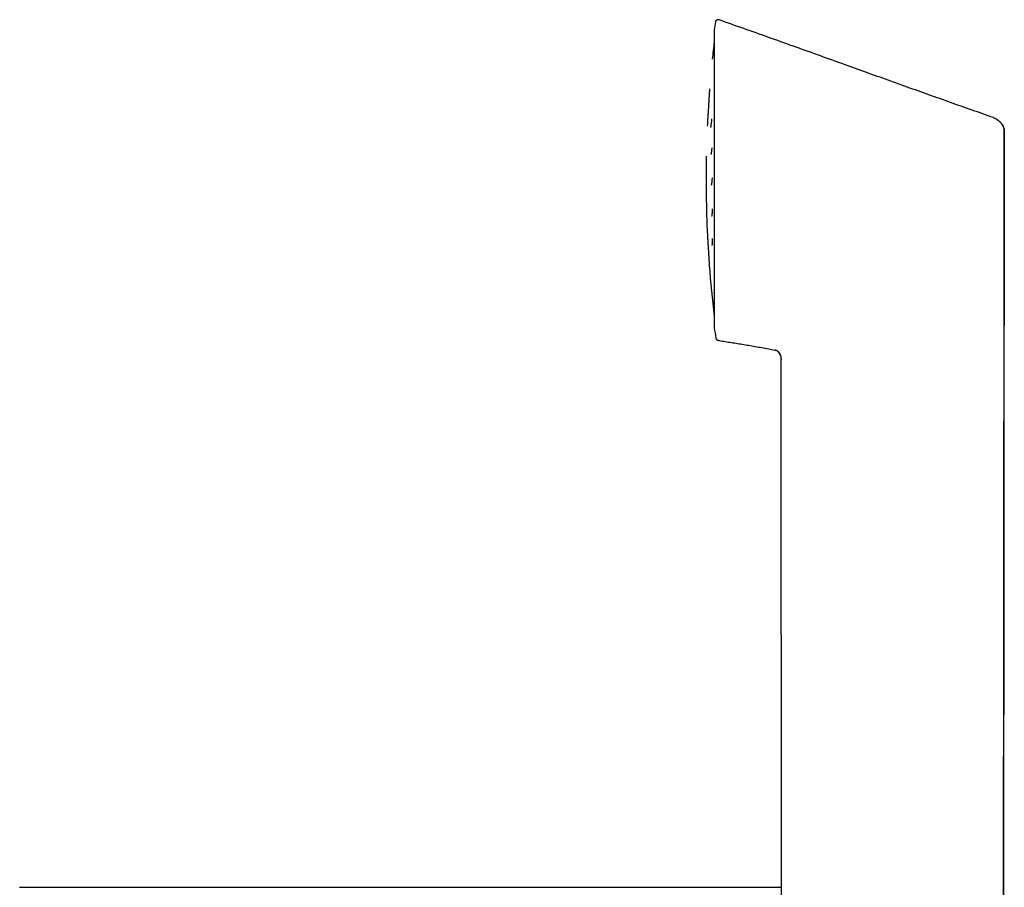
# Model space of a CAD drawing. Header units: millimetres. Extents: x 8 to 722, y 12 to 896.
# Tile 29 of 56: x 55 to 166, y 799 to 896. Entities that reach past the tile are written whole.
import ezdxf

# ---------------------------------------------------------------- set-up
doc = ezdxf.new("R2010")
doc.units = ezdxf.units.MM

msp = doc.modelspace()

# ---------------------------------------------------------------- linework, layer by layer
at = {"color": 7, "linetype": 'Continuous', "lineweight": 30}
for p, q in [((133.04, 894.66), (133.04, 861.33)), ((165.07, 884.38), (165.08, 884.36)), ((165.53, 883.38), (165.4, 759.6)), ((165.53, 883.38), (165.53, 883.43)), ((132.14, 879.76), (132.14, 876.23)), ((133.22, 860.17), (133.22, 860.16)), ((133.22, 860.16), (133.23, 860.13)), ((140.53, 857.79), (140.53, 857.76)), ((140.53, 857.76), (140.53, 857.79)), ((140.53, 857.76), (140.53, 857.76)), ((140.63, 759.6), (140.53, 857.76)), ((55.26, 798.62), (140.59, 798.62))]:
    msp.add_line(p, q, dxfattribs=at)
for centre, radius, start, end in [((241.78, 878), 110.01, 170.7937, 171.2697), ((133.48, 895.55), 0.3, 70.5413, 170.7937), ((133.24, 894.66), 0.2, 171.2655, 180), ((262.13, 878), 130, 173.206, 174.0672), ((262.13, 878), 130, 175.5505, 175.7267), ((262.13, 878), 130, 177.2107, 177.3838), ((262.13, 878), 130, 178.868, 179.2159), ((133.14, 879.76), 1, 179.2159, 180), ((133.14, 876.23), 1, 180, 180.7841), ((262.13, 878), 130, 180.7841, 182.7897), ((262.13, 878), 130, 184.2728, 186.7948), ((133.24, 861.33), 0.2, 180, 188.7316), ((241.78, 878), 110.01, 188.7303, 189.3291), ((133.52, 860.21), 0.3, 197.4843, 260.7013)]:
    msp.add_arc(centre, radius, start, end, dxfattribs=at)
for points, knots in [([(133.59, 895.83), (133.57, 895.83), (133.54, 895.84), (133.51, 895.84), (133.47, 895.84), (133.44, 895.84), (133.39, 895.83), (133.33, 895.81), (133.29, 895.77), (133.26, 895.75), (133.24, 895.72), (133.22, 895.69), (133.2, 895.66), (133.19, 895.62), (133.19, 895.6), (133.19, 895.59)], [0, 0, 0, 0, 0.089719, 0.16397, 0.219572, 0.268104, 0.377345, 0.499962, 0.618607, 0.674674, 0.72848, 0.789973, 0.863283, 0.946391, 1, 1, 1, 1]), ([(133.58, 895.83), (133.58, 895.83), (133.58, 895.83), (133.58, 895.83), (133.58, 895.83)], [0, 0, 0, 0, 0.845996, 1, 1, 1, 1]), ([(164.31, 884.87), (163.51, 885.15), (161.91, 885.72), (159.5, 886.57), (157.09, 887.43), (154.66, 888.3), (152.22, 889.17), (149.78, 890.05), (147.24, 890.96), (144.6, 891.91), (141.87, 892.89), (139.12, 893.87), (136.36, 894.85), (134.51, 895.5), (133.58, 895.83)], [0, 0, 0, 0, 0.077854, 0.156079, 0.234675, 0.313645, 0.392987, 0.472703, 0.552794, 0.641326, 0.730312, 0.819752, 0.909648, 1, 1, 1, 1]), ([(133.58, 895.83), (133.58, 895.83), (133.58, 895.83), (133.58, 895.83), (133.58, 895.83)], [0, 0, 0, 0, 0.4543307, 1, 1, 1, 1]), ([(132.49, 887.68), (132.49, 887.68), (132.49, 887.69), (132.49, 887.68), (132.49, 887.65), (132.49, 887.61), (132.48, 887.55), (132.48, 887.48), (132.47, 887.39), (132.47, 887.29), (132.46, 887.18), (132.45, 887.05), (132.44, 886.92), (132.43, 886.78), (132.43, 886.63), (132.42, 886.47), (132.41, 886.31), (132.4, 886.15), (132.39, 885.98), (132.38, 885.82), (132.37, 885.65), (132.36, 885.49), (132.35, 885.34), (132.34, 885.19), (132.33, 885.05), (132.32, 884.92), (132.31, 884.8), (132.31, 884.69), (132.3, 884.59), (132.29, 884.51), (132.29, 884.44), (132.29, 884.39), (132.28, 884.35), (132.28, 884.33), (132.28, 884.32), (132.28, 884.32)], [0, 0, 0, 0, 0.001689, 0.033104, 0.064615, 0.095771, 0.126876, 0.158238, 0.189731, 0.220886, 0.252008, 0.283402, 0.314826, 0.345959, 0.377107, 0.408573, 0.439932, 0.471041, 0.502206, 0.533731, 0.565221, 0.596418, 0.627632, 0.659174, 0.690655, 0.721807, 0.752934, 0.784341, 0.815752, 0.846882, 0.878033, 0.909511, 0.940865, 0.971972, 1, 1, 1, 1]), ([(132.75, 884.73), (132.75, 884.7), (132.74, 884.64), (132.73, 884.55), (132.73, 884.46), (132.72, 884.36), (132.7, 884.26), (132.69, 884.17), (132.68, 884.09), (132.67, 884.02), (132.66, 883.96), (132.66, 883.92), (132.65, 883.89), (132.65, 883.86), (132.64, 883.84), (132.64, 883.82), (132.63, 883.8), (132.63, 883.78), (132.62, 883.77), (132.62, 883.76), (132.62, 883.75), (132.62, 883.75)], [0, 0, 0, 0, 0.049845, 0.11161, 0.177584, 0.247777, 0.322194, 0.400838, 0.483711, 0.545814, 0.601998, 0.65214, 0.69625, 0.727198, 0.754288, 0.78063, 0.812728, 0.85074, 0.904614, 0.961788, 1, 1, 1, 1]), ([(164.3, 884.87), (164.34, 884.85), (164.43, 884.82), (164.55, 884.76), (164.63, 884.72), (164.68, 884.69), (164.69, 884.68), (164.71, 884.67), (164.73, 884.66), (164.74, 884.65), (164.76, 884.63), (164.79, 884.61), (164.84, 884.58), (164.88, 884.55), (164.93, 884.51), (164.97, 884.47), (165.01, 884.43), (165.04, 884.4), (165.06, 884.39), (165.06, 884.39)], [0, 0, 0, 0, 0.139194, 0.292647, 0.439507, 0.459553, 0.479786, 0.500204, 0.520807, 0.541594, 0.562563, 0.607974, 0.664244, 0.731385, 0.80938, 0.863935, 0.922725, 0.985712, 1, 1, 1, 1]), ([(165.53, 883.38), (165.53, 883.41), (165.53, 883.47), (165.51, 883.56), (165.5, 883.64), (165.47, 883.72), (165.45, 883.79), (165.43, 883.85), (165.4, 883.9), (165.38, 883.94), (165.36, 883.98), (165.34, 884.02), (165.32, 884.05), (165.3, 884.08), (165.28, 884.11), (165.26, 884.15), (165.23, 884.2), (165.19, 884.25), (165.15, 884.29), (165.12, 884.33), (165.09, 884.36), (165.07, 884.38), (165.06, 884.39)], [0, 0, 0, 0, 0.072486, 0.15252, 0.224718, 0.289583, 0.347472, 0.39866, 0.443392, 0.481947, 0.514713, 0.542302, 0.577075, 0.610535, 0.643518, 0.676035, 0.743899, 0.809861, 0.87408, 0.933308, 0.98652, 1, 1, 1, 1]), ([(165.12, 884.33), (165.13, 884.32), (165.16, 884.28), (165.21, 884.22), (165.28, 884.13), (165.32, 884.07), (165.35, 884.02), (165.36, 884), (165.37, 883.97), (165.39, 883.95), (165.4, 883.92), (165.41, 883.9), (165.44, 883.84), (165.47, 883.75), (165.51, 883.63), (165.53, 883.5), (165.53, 883.42), (165.53, 883.38)], [0, 0, 0, 0, 0.031395, 0.141618, 0.242547, 0.334277, 0.363124, 0.390953, 0.417769, 0.443579, 0.468392, 0.492212, 0.515047, 0.646327, 0.770413, 0.888052, 1, 1, 1, 1]), ([(165.39, 759.6), (165.39, 759.79), (165.39, 760.43), (165.4, 761.51), (165.4, 762.82), (165.4, 764.12), (165.4, 765.4), (165.4, 766.64), (165.4, 767.85), (165.4, 769.02), (165.4, 770.17), (165.4, 771.32), (165.4, 772.44), (165.4, 773.56), (165.4, 774.66), (165.41, 775.75), (165.41, 776.83), (165.41, 777.89), (165.41, 778.93), (165.41, 779.95), (165.41, 780.95), (165.41, 781.95), (165.41, 782.95), (165.41, 783.93), (165.42, 784.91), (165.42, 785.87), (165.42, 786.81), (165.42, 787.73), (165.42, 788.63), (165.42, 789.53), (165.42, 790.41), (165.42, 791.29), (165.42, 792.16), (165.43, 793.02), (165.43, 793.86), (165.43, 794.7), (165.43, 795.51), (165.43, 796.32), (165.43, 797.11), (165.43, 797.89), (165.43, 798.65), (165.44, 799.41), (165.44, 800.41), (165.44, 801.64), (165.44, 803.2), (165.44, 804.85), (165.45, 806.59), (165.45, 808.5), (165.45, 810.61), (165.46, 812.89), (165.46, 815.16), (165.46, 817.34), (165.46, 819.45), (165.47, 821.46), (165.47, 823.47), (165.47, 825.04), (165.47, 826.17), (165.47, 826.87), (165.47, 827.57), (165.47, 828.28), (165.47, 829), (165.47, 829.73), (165.47, 830.48), (165.48, 831.24), (165.48, 832.02), (165.48, 832.83), (165.48, 833.65), (165.48, 834.5), (165.48, 835.35), (165.48, 836.22), (165.48, 837.11), (165.48, 838), (165.48, 838.91), (165.48, 839.84), (165.49, 840.79), (165.49, 841.77), (165.49, 842.77), (165.49, 843.78), (165.49, 844.81), (165.49, 845.85), (165.49, 846.91), (165.49, 847.99), (165.49, 849.08), (165.49, 850.19), (165.5, 851.32), (165.5, 852.46), (165.5, 853.6), (165.5, 854.76), (165.5, 855.93), (165.5, 857.13), (165.5, 858.35), (165.5, 859.59), (165.51, 860.86), (165.51, 862.14), (165.51, 863.43), (165.51, 864.75), (165.51, 866.08), (165.51, 867.43), (165.51, 868.79), (165.52, 870.17), (165.52, 871.57), (165.52, 872.98), (165.52, 874.41), (165.52, 875.82), (165.52, 877.2), (165.52, 878.56), (165.53, 879.93), (165.53, 881.32), (165.53, 882.47), (165.53, 883.16), (165.53, 883.38)], [0, 0, 0, 0, 0.004755, 0.015474, 0.026073, 0.036553, 0.046913, 0.057155, 0.066702, 0.076143, 0.085478, 0.094708, 0.103831, 0.112848, 0.12176, 0.130565, 0.139265, 0.147859, 0.156196, 0.164432, 0.172565, 0.180596, 0.188668, 0.196635, 0.204495, 0.21225, 0.219899, 0.227309, 0.234617, 0.241822, 0.248926, 0.256069, 0.263107, 0.270038, 0.276863, 0.283582, 0.290194, 0.296701, 0.303087, 0.309368, 0.315543, 0.321647, 0.327736, 0.339662, 0.351541, 0.36562, 0.379631, 0.393575, 0.412144, 0.430593, 0.44892, 0.467126, 0.483537, 0.499848, 0.51606, 0.532173, 0.537821, 0.543457, 0.549087, 0.554815, 0.56068, 0.566571, 0.572594, 0.578747, 0.585032, 0.591565, 0.598233, 0.605038, 0.611978, 0.619054, 0.626135, 0.633348, 0.640691, 0.648165, 0.655927, 0.663825, 0.671859, 0.680029, 0.688336, 0.696779, 0.705358, 0.714055, 0.722887, 0.731855, 0.740958, 0.750197, 0.759404, 0.768741, 0.778209, 0.787808, 0.797738, 0.807804, 0.818006, 0.828345, 0.838819, 0.849431, 0.860178, 0.871062, 0.882082, 0.893238, 0.904531, 0.915959, 0.927524, 0.939226, 0.950072, 0.961032, 0.972107, 0.983297, 0.994601, 1, 1, 1, 1]), ([(132.77, 881.48), (132.77, 881.44), (132.76, 881.36), (132.75, 881.26), (132.74, 881.17), (132.73, 881.09), (132.72, 881.03), (132.72, 880.99), (132.71, 880.95), (132.71, 880.92), (132.7, 880.89), (132.7, 880.86), (132.69, 880.83), (132.68, 880.79), (132.68, 880.77), (132.67, 880.75), (132.67, 880.74), (132.67, 880.73), (132.67, 880.73), (132.67, 880.73)], [0, 0, 0, 0, 0.108422, 0.196443, 0.279819, 0.356258, 0.425756, 0.476351, 0.52249, 0.564167, 0.601378, 0.639337, 0.695576, 0.761557, 0.830929, 0.892509, 0.929144, 0.964048, 1, 1, 1, 1]), ([(132.8, 878.14), (132.8, 878.13), (132.8, 878.08), (132.8, 878), (132.79, 877.9), (132.78, 877.81), (132.78, 877.74), (132.77, 877.68), (132.76, 877.63), (132.76, 877.59), (132.76, 877.57), (132.75, 877.54), (132.75, 877.51), (132.74, 877.48), (132.74, 877.44), (132.73, 877.41), (132.73, 877.38), (132.72, 877.36), (132.72, 877.34), (132.72, 877.33), (132.71, 877.32), (132.71, 877.32), (132.71, 877.31), (132.71, 877.32), (132.71, 877.32)], [0, 0, 0, 0, 0.03407, 0.112857, 0.194636, 0.272276, 0.340662, 0.399784, 0.449627, 0.482812, 0.510051, 0.5395, 0.578334, 0.626527, 0.67382, 0.726524, 0.776431, 0.821818, 0.862609, 0.898807, 0.930461, 0.960997, 0.995598, 1, 1, 1, 1]), ([(132.82, 874.65), (132.82, 874.63), (132.82, 874.56), (132.82, 874.46), (132.81, 874.36), (132.81, 874.28), (132.8, 874.2), (132.8, 874.14), (132.79, 874.09), (132.79, 874.05), (132.78, 874.01), (132.78, 873.98), (132.78, 873.94), (132.77, 873.91), (132.77, 873.88), (132.76, 873.85), (132.76, 873.84), (132.75, 873.83), (132.75, 873.82), (132.75, 873.82), (132.75, 873.82)], [0, 0, 0, 0, 0.049328, 0.156138, 0.237795, 0.313388, 0.382299, 0.444521, 0.500043, 0.548854, 0.590947, 0.63342, 0.682842, 0.7392, 0.800829, 0.859257, 0.895755, 0.930494, 0.97018, 1, 1, 1, 1]), ([(132.28, 871.67), (132.28, 871.67), (132.28, 871.67), (132.28, 871.66), (132.29, 871.63), (132.29, 871.59), (132.29, 871.53), (132.3, 871.45), (132.3, 871.36), (132.31, 871.26), (132.32, 871.15), (132.32, 871.02), (132.33, 870.89), (132.34, 870.74), (132.35, 870.59), (132.36, 870.43), (132.37, 870.27), (132.38, 870.11), (132.39, 869.94), (132.4, 869.78), (132.41, 869.61), (132.42, 869.46), (132.43, 869.3), (132.44, 869.15), (132.45, 869.01), (132.45, 868.88), (132.46, 868.77), (132.47, 868.66), (132.47, 868.56), (132.48, 868.48), (132.48, 868.42), (132.49, 868.37), (132.49, 868.33), (132.49, 868.31), (132.49, 868.31), (132.49, 868.31)], [0, 0, 0, 0, 0.0093321, 0.0407918, 0.0718975, 0.1029528, 0.1342627, 0.1657052, 0.1968103, 0.2278813, 0.2592224, 0.2905993, 0.3216835, 0.352779, 0.3841893, 0.415504, 0.4465646, 0.4776762, 0.5091423, 0.5405875, 0.5717358, 0.6028972, 0.6343811, 0.6658145, 0.6969168, 0.7279918, 0.759344, 0.7907055, 0.8217839, 0.852884, 0.8843099, 0.9156139, 0.9466694, 0.9777825, 1, 1, 1, 1]), ([(132.83, 871.31), (132.83, 871.28), (132.83, 871.22), (132.82, 871.13), (132.82, 871.04), (132.82, 870.96), (132.82, 870.9), (132.81, 870.84), (132.81, 870.79), (132.81, 870.75), (132.81, 870.71), (132.8, 870.68), (132.8, 870.64), (132.8, 870.61), (132.79, 870.58), (132.79, 870.57), (132.79, 870.56), (132.79, 870.55), (132.79, 870.55), (132.79, 870.55)], [0, 0, 0, 0, 0.073943, 0.157438, 0.23557, 0.30828, 0.375563, 0.437408, 0.493807, 0.544749, 0.593915, 0.646508, 0.702566, 0.762056, 0.824591, 0.87669, 0.9306, 0.981981, 1, 1, 1, 1]), ([(133.23, 860.17), (133.23, 860.16), (133.23, 860.12), (133.25, 860.09), (133.27, 860.06), (133.28, 860.04), (133.29, 860.02), (133.32, 860), (133.36, 859.96), (133.4, 859.94), (133.44, 859.93), (133.46, 859.92), (133.48, 859.92)], [0, 0, 0, 0, 0.118098, 0.250059, 0.321763, 0.379377, 0.428035, 0.525589, 0.655822, 0.815872, 0.905465, 1, 1, 1, 1]), ([(133.47, 859.92), (133.69, 859.88), (134.13, 859.81), (134.8, 859.7), (135.49, 859.59), (136.19, 859.48), (136.91, 859.36), (137.63, 859.23), (138.37, 859.1), (139.11, 858.96), (139.61, 858.87), (139.87, 858.82)], [0, 0, 0, 0, 0.102307, 0.207126, 0.314429, 0.424182, 0.536358, 0.648861, 0.763649, 0.880702, 1, 1, 1, 1]), ([(139.87, 858.82), (139.87, 858.82), (139.87, 858.82), (139.87, 858.82), (139.87, 858.82), (139.87, 858.82), (139.87, 858.82), (139.88, 858.82), (139.88, 858.82)], [0, 0, 0, 0, 0.129763, 0.2849, 0.465383, 0.671183, 0.902272, 1, 1, 1, 1]), ([(140.45, 858.24), (140.44, 858.26), (140.43, 858.29), (140.4, 858.35), (140.38, 858.4), (140.35, 858.45), (140.32, 858.49), (140.3, 858.53), (140.27, 858.57), (140.24, 858.6), (140.22, 858.63), (140.19, 858.65), (140.15, 858.68), (140.1, 858.73), (140.02, 858.77), (139.95, 858.8), (139.89, 858.81), (139.87, 858.82)], [0, 0, 0, 0, 0.063058, 0.134882, 0.214145, 0.275467, 0.333142, 0.387239, 0.43784, 0.485032, 0.5289, 0.569523, 0.606971, 0.710594, 0.809981, 0.906142, 1, 1, 1, 1]), ([(139.88, 858.83), (139.9, 858.82), (139.94, 858.81), (140.01, 858.79), (140.06, 858.76), (140.12, 858.72), (140.17, 858.68), (140.21, 858.64), (140.25, 858.6), (140.28, 858.56), (140.3, 858.53), (140.32, 858.5), (140.34, 858.47), (140.36, 858.43), (140.38, 858.39), (140.4, 858.36), (140.42, 858.32), (140.43, 858.28), (140.45, 858.25), (140.46, 858.21), (140.47, 858.17), (140.48, 858.14), (140.49, 858.1), (140.5, 858.06), (140.51, 858.01), (140.51, 857.96), (140.52, 857.9), (140.53, 857.83), (140.53, 857.78), (140.53, 857.76)], [0, 0, 0, 0, 0.0474373, 0.099083, 0.1468401, 0.1909833, 0.2443947, 0.2915949, 0.3324515, 0.3667875, 0.394437, 0.4198293, 0.4492485, 0.4828903, 0.5208625, 0.5522246, 0.5860703, 0.6219878, 0.6554702, 0.685487, 0.7123885, 0.7366777, 0.7594495, 0.791321, 0.8253412, 0.8614476, 0.9018944, 0.951084, 1, 1, 1, 1])]:
    msp.add_open_spline(points, degree=3, knots=knots, dxfattribs=at)

doc.saveas('drawing.dxf')
